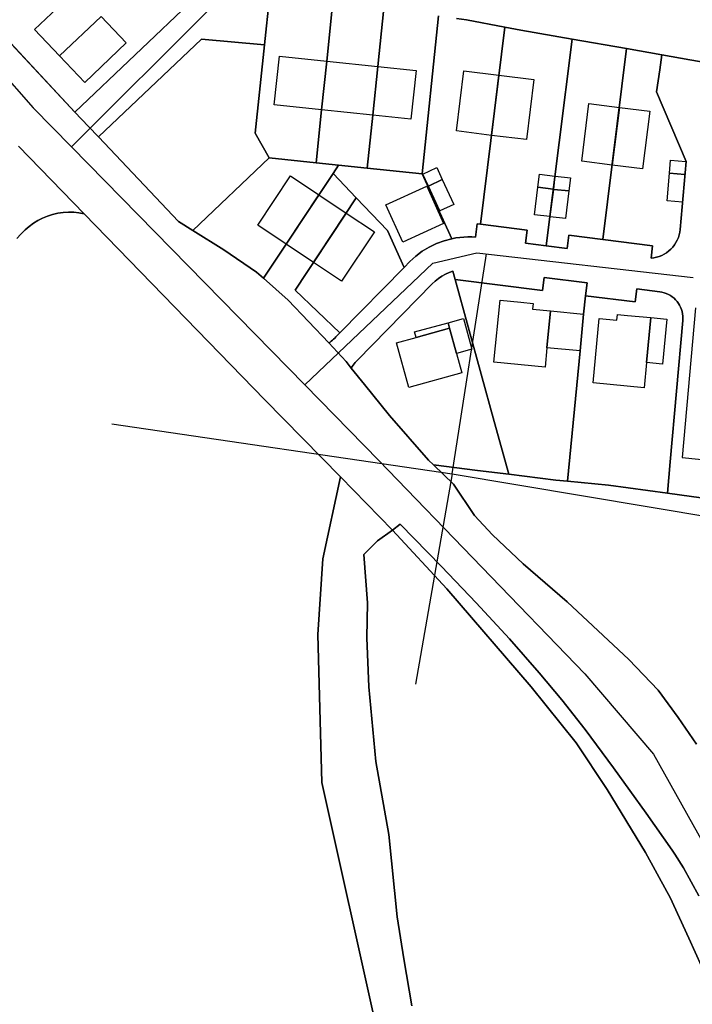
# Model space of a CAD drawing. Extents: x 577960 to 582939, y 6017202 to 6023066.
# Tile 103 of 217: x 579022 to 579150, y 6022194 to 6022381. Entities that reach past the tile are written whole.
import ezdxf

# ---------------------------------------------------------------- set-up
doc = ezdxf.new("R2010")
doc.units = 0
doc.header["$MEASUREMENT"] = 0
doc.linetypes.add('D', pattern=[0])
for name, color, linetype in [('LI__FLUR', 7, 'D'), ('LI__GEB', 7, 'Continuous'), ('LI__STRASSE', 7, 'Continuous')]:
    doc.layers.add(name, color=color, linetype=linetype)

msp = doc.modelspace()

# ---------------------------------------------------------------- linework, layer by layer
at = {"layer": 'LI__FLUR', "color": 8, "linetype": 'D', "true_color": 0x808080}
for p, q in [((579010.006, 6022387.921), (579032.966, 6022363.43)), ((579032.966, 6022363.43), (579010.006, 6022387.921)), ((579032.966, 6022363.43), (579058.247, 6022387.479)), ((579058.247, 6022387.479), (579032.966, 6022363.43)), ((579069.952, 6022386.009), (579068.922, 6022376.213)), ((579068.922, 6022376.213), (579069.952, 6022386.009)), ((579081.897, 6022384.419), (579080.717, 6022373.094)), ((579080.717, 6022373.094), (579081.897, 6022384.419)), ((579090.403, 6022372.094), (579091.543, 6022383.119)), ((579091.543, 6022383.119), (579090.403, 6022372.094)), ((579098.838, 6022351.763), (579101.922, 6022381.697)), ((579101.922, 6022381.697), (579098.838, 6022351.763)), ((579107.206, 6022380.93), (579105.361, 6022381.2)), ((579105.361, 6022381.2), (579107.206, 6022380.93)), ((579114.529, 6022379.524), (579107.206, 6022380.93)), ((579107.206, 6022380.93), (579114.529, 6022379.524)), ((579114.529, 6022379.524), (579109.875, 6022342.18)), ((579109.875, 6022342.18), (579114.529, 6022379.524)), ((579117.522, 6022378.95), (579114.529, 6022379.524)), ((579114.529, 6022379.524), (579117.522, 6022378.95)), ((579127.248, 6022377.266), (579117.522, 6022378.95)), ((579117.522, 6022378.95), (579127.248, 6022377.266)), ((579037.444, 6022358.722), (579056.947, 6022377.273)), ((579056.947, 6022377.273), (579037.444, 6022358.722)), ((579056.947, 6022377.273), (579068.922, 6022376.213)), ((579068.922, 6022376.213), (579056.947, 6022377.273)), ((579127.248, 6022377.266), (579122.367, 6022338.106)), ((579122.367, 6022338.106), (579127.248, 6022377.266)), ((579137.605, 6022375.473), (579127.248, 6022377.266)), ((579127.248, 6022377.266), (579137.605, 6022375.473)), ((579068.922, 6022376.213), (579067.172, 6022359.451)), ((579067.172, 6022359.451), (579068.922, 6022376.213)), ((579137.605, 6022375.473), (579133.095, 6022339.29)), ((579133.095, 6022339.29), (579137.605, 6022375.473)), ((579144.306, 6022374.279), (579137.605, 6022375.473)), ((579137.605, 6022375.473), (579144.306, 6022374.279)), ((579143.894, 6022371.437), (579144.306, 6022374.279)), ((579144.306, 6022374.279), (579143.894, 6022371.437)), ((579144.306, 6022374.279), (579149.599, 6022373.335)), ((579149.599, 6022373.335), (579144.306, 6022374.279)), ((579149.599, 6022373.335), (579156.916, 6022372.031)), ((579156.916, 6022372.031), (579149.599, 6022373.335)), ((579080.717, 6022373.094), (579079.757, 6022363.888)), ((579079.757, 6022363.888), (579080.717, 6022373.094)), ((579089.443, 6022362.878), (579090.403, 6022372.094)), ((579090.403, 6022372.094), (579089.443, 6022362.878)), ((579143.289, 6022367.271), (579143.894, 6022371.437)), ((579143.894, 6022371.437), (579143.289, 6022367.271)), ((579148.896, 6022354.101), (579143.289, 6022367.271)), ((579143.289, 6022367.271), (579148.896, 6022354.101)), ((579079.757, 6022363.888), (579078.717, 6022353.833)), ((579078.717, 6022353.833), (579079.757, 6022363.888)), ((579032.966, 6022363.43), (579035.515, 6022360.711)), ((579035.515, 6022360.711), (579032.966, 6022363.43)), ((579088.403, 6022352.843), (579089.443, 6022362.878)), ((579089.443, 6022362.878), (579088.403, 6022352.843)), ((579035.515, 6022360.711), (579037.444, 6022358.722)), ((579037.444, 6022358.722), (579035.515, 6022360.711)), ((579037.444, 6022358.722), (579052.627, 6022342.699)), ((579052.627, 6022342.699), (579037.444, 6022358.722)), ((579067.172, 6022359.451), (579069.771, 6022354.753)), ((579069.771, 6022354.753), (579067.172, 6022359.451)), ((579034.721, 6022344.174), (579022.264, 6022356.994)), ((579022.264, 6022356.994), (579034.721, 6022344.174)), ((579055.316, 6022341.009), (579069.771, 6022354.753)), ((579069.771, 6022354.753), (579055.316, 6022341.009)), ((579069.771, 6022354.753), (579078.717, 6022353.833)), ((579078.717, 6022353.833), (579069.771, 6022354.753)), ((579078.717, 6022353.833), (579082.969, 6022353.398)), ((579082.969, 6022353.398), (579078.717, 6022353.833)), ((579082.969, 6022353.398), (579081.914, 6022351.813)), ((579081.914, 6022351.813), (579082.969, 6022353.398)), ((579088.403, 6022352.843), (579082.969, 6022353.398)), ((579082.969, 6022353.398), (579088.403, 6022352.843)), ((579098.838, 6022351.763), (579088.403, 6022352.843)), ((579088.403, 6022352.843), (579098.838, 6022351.763)), ((579147.759, 6022341.208), (579148.896, 6022354.101)), ((579148.896, 6022354.101), (579147.759, 6022341.208)), ((579081.914, 6022351.813), (579068.696, 6022331.971)), ((579068.696, 6022331.971), (579081.914, 6022351.813)), ((579086.333, 6022347.166), (579081.914, 6022351.813)), ((579081.914, 6022351.813), (579086.333, 6022347.166)), ((579104.46, 6022339.447), (579098.838, 6022351.763)), ((579098.838, 6022351.763), (579104.46, 6022339.447)), ((579074.703, 6022329.706), (579086.333, 6022347.166)), ((579086.333, 6022347.166), (579074.703, 6022329.706)), ((579086.333, 6022347.166), (579092.225, 6022340.969)), ((579092.225, 6022340.969), (579086.333, 6022347.166)), ((579025.934, 6022342.901), (579026.835, 6022343.355)), ((579026.835, 6022343.355), (579025.934, 6022342.901)), ((579026.835, 6022343.355), (579027.77, 6022343.735)), ((579027.77, 6022343.735), (579026.835, 6022343.355)), ((579027.77, 6022343.735), (579028.732, 6022344.038)), ((579028.732, 6022344.038), (579027.77, 6022343.735)), ((579028.732, 6022344.038), (579029.715, 6022344.262)), ((579029.715, 6022344.262), (579028.732, 6022344.038)), ((579029.715, 6022344.262), (579030.712, 6022344.407)), ((579030.712, 6022344.407), (579029.715, 6022344.262)), ((579030.712, 6022344.407), (579031.718, 6022344.47)), ((579031.718, 6022344.47), (579030.712, 6022344.407)), ((579031.718, 6022344.47), (579032.726, 6022344.452)), ((579032.726, 6022344.452), (579031.718, 6022344.47)), ((579032.726, 6022344.452), (579033.729, 6022344.353)), ((579033.729, 6022344.353), (579032.726, 6022344.452)), ((579033.729, 6022344.353), (579034.721, 6022344.174)), ((579034.721, 6022344.174), (579033.729, 6022344.353)), ((579068.984, 6022308.915), (579034.721, 6022344.174)), ((579034.721, 6022344.174), (579068.984, 6022308.915)), ((579023.49, 6022341.126), (579024.256, 6022341.783)), ((579024.256, 6022341.783), (579023.49, 6022341.126)), ((579024.256, 6022341.783), (579025.072, 6022342.376)), ((579025.072, 6022342.376), (579024.256, 6022341.783)), ((579025.072, 6022342.376), (579025.934, 6022342.901)), ((579025.934, 6022342.901), (579025.072, 6022342.376)), ((579052.627, 6022342.699), (579055.316, 6022341.009)), ((579055.316, 6022341.009), (579052.627, 6022342.699)), ((579108.968, 6022339.754), (579109.279, 6022342.254)), ((579109.279, 6022342.254), (579108.968, 6022339.754)), ((579109.279, 6022342.254), (579109.875, 6022342.18)), ((579109.875, 6022342.18), (579109.279, 6022342.254)), ((579109.875, 6022342.18), (579118.706, 6022341.081)), ((579118.706, 6022341.081), (579109.875, 6022342.18)), ((579021.931, 6022339.487), (579022.692, 6022340.324)), ((579022.692, 6022340.324), (579021.931, 6022339.487)), ((579022.692, 6022340.324), (579023.49, 6022341.126)), ((579023.49, 6022341.126), (579022.692, 6022340.324)), ((579055.316, 6022341.009), (579061.204, 6022337.311)), ((579061.204, 6022337.311), (579055.316, 6022341.009)), ((579092.225, 6022340.969), (579095.4, 6022334.013)), ((579095.4, 6022334.013), (579092.225, 6022340.969)), ((579104.46, 6022339.447), (579105.204, 6022339.587)), ((579105.204, 6022339.587), (579104.46, 6022339.447)), ((579105.204, 6022339.587), (579105.954, 6022339.692)), ((579105.954, 6022339.692), (579105.204, 6022339.587)), ((579105.954, 6022339.692), (579106.708, 6022339.761)), ((579106.708, 6022339.761), (579105.954, 6022339.692)), ((579106.708, 6022339.761), (579107.461, 6022339.794)), ((579107.461, 6022339.794), (579106.708, 6022339.761)), ((579107.461, 6022339.794), (579108.215, 6022339.792)), ((579108.215, 6022339.792), (579107.461, 6022339.794)), ((579108.215, 6022339.792), (579108.968, 6022339.754)), ((579108.968, 6022339.754), (579108.215, 6022339.792)), ((579118.706, 6022341.081), (579118.398, 6022338.6)), ((579118.398, 6022338.6), (579118.706, 6022341.081)), ((579126.336, 6022337.612), (579126.645, 6022340.093)), ((579126.645, 6022340.093), (579126.336, 6022337.612)), ((579126.645, 6022340.093), (579133.095, 6022339.29)), ((579133.095, 6022339.29), (579126.645, 6022340.093)), ((579147.212, 6022339.181), (579147.416, 6022339.668)), ((579147.416, 6022339.668), (579147.212, 6022339.181)), ((579147.416, 6022339.668), (579147.575, 6022340.171)), ((579147.575, 6022340.171), (579147.416, 6022339.668)), ((579147.575, 6022340.171), (579147.69, 6022340.685)), ((579147.69, 6022340.685), (579147.575, 6022340.171)), ((579147.69, 6022340.685), (579147.759, 6022341.208)), ((579147.759, 6022341.208), (579147.69, 6022340.685)), ((579098.85, 6022337.066), (579100.161, 6022337.861)), ((579100.161, 6022337.861), (579098.85, 6022337.066)), ((579100.161, 6022337.861), (579101.541, 6022338.526)), ((579101.541, 6022338.526), (579100.161, 6022337.861)), ((579101.541, 6022338.526), (579102.978, 6022339.057)), ((579102.978, 6022339.057), (579101.541, 6022338.526)), ((579102.978, 6022339.057), (579104.46, 6022339.447)), ((579104.46, 6022339.447), (579102.978, 6022339.057)), ((579118.398, 6022338.6), (579122.367, 6022338.106)), ((579122.367, 6022338.106), (579118.398, 6022338.6)), ((579122.367, 6022338.106), (579126.336, 6022337.612)), ((579126.336, 6022337.612), (579122.367, 6022338.106)), ((579133.095, 6022339.29), (579142.523, 6022338.116)), ((579142.523, 6022338.116), (579133.095, 6022339.29)), ((579142.523, 6022338.116), (579142.228, 6022335.751)), ((579142.228, 6022335.751), (579142.523, 6022338.116)), ((579146.001, 6022337.467), (579146.359, 6022337.854)), ((579146.359, 6022337.854), (579146.001, 6022337.467)), ((579146.359, 6022337.854), (579146.682, 6022338.271)), ((579146.682, 6022338.271), (579146.359, 6022337.854)), ((579146.682, 6022338.271), (579146.967, 6022338.714)), ((579146.967, 6022338.714), (579146.682, 6022338.271)), ((579146.967, 6022338.714), (579147.212, 6022339.181)), ((579147.212, 6022339.181), (579146.967, 6022338.714)), ((579061.204, 6022337.311), (579067.422, 6022333.104)), ((579067.422, 6022333.104), (579061.204, 6022337.311)), ((579096.487, 6022335.12), (579097.622, 6022336.15)), ((579097.622, 6022336.15), (579096.487, 6022335.12)), ((579097.622, 6022336.15), (579098.85, 6022337.066)), ((579098.85, 6022337.066), (579097.622, 6022336.15)), ((579142.753, 6022335.813), (579143.271, 6022335.922)), ((579143.271, 6022335.922), (579142.753, 6022335.813)), ((579143.271, 6022335.922), (579143.777, 6022336.075)), ((579143.777, 6022336.075), (579143.271, 6022335.922)), ((579143.777, 6022336.075), (579144.267, 6022336.273)), ((579144.267, 6022336.273), (579143.777, 6022336.075)), ((579144.267, 6022336.273), (579144.739, 6022336.513)), ((579144.739, 6022336.513), (579144.267, 6022336.273)), ((579144.739, 6022336.513), (579145.187, 6022336.793)), ((579145.187, 6022336.793), (579144.739, 6022336.513)), ((579145.187, 6022336.793), (579145.609, 6022337.112)), ((579145.609, 6022337.112), (579145.187, 6022336.793)), ((579145.609, 6022337.112), (579146.001, 6022337.467)), ((579146.001, 6022337.467), (579145.609, 6022337.112)), ((579083.229, 6022321.614), (579095.4, 6022334.013)), ((579095.4, 6022334.013), (579083.229, 6022321.614)), ((579095.4, 6022334.013), (579096.487, 6022335.12)), ((579096.487, 6022335.12), (579095.4, 6022334.013)), ((579142.228, 6022335.751), (579142.753, 6022335.813)), ((579142.753, 6022335.813), (579142.228, 6022335.751)), ((579067.422, 6022333.104), (579068.696, 6022331.971)), ((579068.696, 6022331.971), (579067.422, 6022333.104)), ((579102.547, 6022332.312), (579101.903, 6022331.88)), ((579101.903, 6022331.88), (579102.547, 6022332.312)), ((579103.224, 6022332.694), (579102.547, 6022332.312)), ((579102.547, 6022332.312), (579103.224, 6022332.694)), ((579103.93, 6022333.022), (579103.224, 6022332.694)), ((579103.224, 6022332.694), (579103.93, 6022333.022)), ((579104.658, 6022333.294), (579103.93, 6022333.022)), ((579103.93, 6022333.022), (579104.658, 6022333.294)), ((579105.099, 6022331.69), (579104.658, 6022333.294)), ((579104.658, 6022333.294), (579105.099, 6022331.69)), ((579068.696, 6022331.971), (579073.376, 6022327.812)), ((579073.376, 6022327.812), (579068.696, 6022331.971)), ((579100.726, 6022330.874), (579086.573, 6022316.446)), ((579086.573, 6022316.446), (579100.726, 6022330.874)), ((579101.295, 6022331.4), (579100.726, 6022330.874)), ((579100.726, 6022330.874), (579101.295, 6022331.4)), ((579101.903, 6022331.88), (579101.295, 6022331.4)), ((579101.295, 6022331.4), (579101.903, 6022331.88)), ((579121.649, 6022329.63), (579105.099, 6022331.69)), ((579112.501, 6022304.782), (579105.099, 6022331.69)), ((579105.099, 6022331.69), (579121.649, 6022329.63)), ((579105.099, 6022331.69), (579112.501, 6022304.782)), ((579121.958, 6022332.11), (579121.649, 6022329.63)), ((579121.649, 6022329.63), (579121.958, 6022332.11)), ((579130.099, 6022331.097), (579121.958, 6022332.11)), ((579121.958, 6022332.11), (579130.099, 6022331.097)), ((579129.79, 6022328.618), (579130.099, 6022331.097)), ((579130.099, 6022331.097), (579129.79, 6022328.618)), ((579083.229, 6022321.614), (579074.703, 6022329.706)), ((579074.703, 6022329.706), (579083.229, 6022321.614)), ((579129.79, 6022328.618), (579129.449, 6022325.121)), ((579129.449, 6022325.121), (579129.79, 6022328.618)), ((579139.218, 6022327.444), (579129.79, 6022328.618)), ((579129.79, 6022328.618), (579139.218, 6022327.444)), ((579139.527, 6022329.923), (579139.218, 6022327.444)), ((579139.218, 6022327.444), (579139.527, 6022329.923)), ((579143.885, 6022329.381), (579139.527, 6022329.923)), ((579139.527, 6022329.923), (579143.885, 6022329.381)), ((579144.309, 6022329.31), (579143.885, 6022329.381)), ((579143.885, 6022329.381), (579144.309, 6022329.31)), ((579144.726, 6022329.202), (579144.309, 6022329.31)), ((579144.309, 6022329.31), (579144.726, 6022329.202)), ((579145.131, 6022329.059), (579144.726, 6022329.202)), ((579144.726, 6022329.202), (579145.131, 6022329.059)), ((579145.523, 6022328.882), (579145.131, 6022329.059)), ((579145.131, 6022329.059), (579145.523, 6022328.882)), ((579145.898, 6022328.672), (579145.523, 6022328.882)), ((579145.523, 6022328.882), (579145.898, 6022328.672)), ((579146.254, 6022328.43), (579145.898, 6022328.672)), ((579145.898, 6022328.672), (579146.254, 6022328.43)), ((579146.588, 6022328.159), (579146.254, 6022328.43)), ((579146.254, 6022328.43), (579146.588, 6022328.159)), ((579073.376, 6022327.812), (579081.112, 6022319.692)), ((579081.112, 6022319.692), (579073.376, 6022327.812)), ((579146.897, 6022327.86), (579146.588, 6022328.159)), ((579146.588, 6022328.159), (579146.897, 6022327.86)), ((579147.179, 6022327.535), (579146.897, 6022327.86)), ((579146.897, 6022327.86), (579147.179, 6022327.535)), ((579147.432, 6022327.188), (579147.179, 6022327.535)), ((579147.179, 6022327.535), (579147.432, 6022327.188)), ((579147.654, 6022326.82), (579147.432, 6022327.188)), ((579147.432, 6022327.188), (579147.654, 6022326.82)), ((579147.844, 6022326.434), (579147.654, 6022326.82)), ((579147.654, 6022326.82), (579147.844, 6022326.434)), ((579129.449, 6022325.121), (579128.772, 6022318.165)), ((579128.772, 6022318.165), (579129.449, 6022325.121)), ((579148, 6022326.034), (579147.844, 6022326.434)), ((579147.844, 6022326.434), (579148, 6022326.034)), ((579148.121, 6022325.622), (579148, 6022326.034)), ((579148, 6022326.034), (579148.121, 6022325.622)), ((579148.207, 6022325.201), (579148.121, 6022325.622)), ((579148.121, 6022325.622), (579148.207, 6022325.201)), ((579148.255, 6022324.774), (579148.207, 6022325.201)), ((579148.207, 6022325.201), (579148.255, 6022324.774)), ((579148.267, 6022324.344), (579148.255, 6022324.774)), ((579148.255, 6022324.774), (579148.267, 6022324.344)), ((579145.88, 6022297.134), (579148.242, 6022323.915)), ((579148.242, 6022323.915), (579145.88, 6022297.134)), ((579148.242, 6022323.915), (579148.267, 6022324.344)), ((579148.267, 6022324.344), (579148.242, 6022323.915)), ((579082.444, 6022320.815), (579083.229, 6022321.614)), ((579083.229, 6022321.614), (579082.444, 6022320.815)), ((579081.112, 6022319.692), (579081.352, 6022319.855)), ((579081.352, 6022319.855), (579081.112, 6022319.692)), ((579084.38, 6022316.158), (579081.112, 6022319.692)), ((579081.112, 6022319.692), (579084.38, 6022316.158)), ((579081.352, 6022319.855), (579081.586, 6022320.028)), ((579081.586, 6022320.028), (579081.352, 6022319.855)), ((579081.586, 6022320.028), (579081.812, 6022320.211)), ((579081.812, 6022320.211), (579081.586, 6022320.028)), ((579081.812, 6022320.211), (579082.031, 6022320.403)), ((579082.031, 6022320.403), (579081.812, 6022320.211)), ((579082.031, 6022320.403), (579082.242, 6022320.605)), ((579082.242, 6022320.605), (579082.031, 6022320.403)), ((579082.242, 6022320.605), (579082.444, 6022320.815)), ((579082.444, 6022320.815), (579082.242, 6022320.605)), ((579128.772, 6022318.165), (579126.364, 6022293.451)), ((579126.364, 6022293.451), (579128.772, 6022318.165)), ((579085.367, 6022314.915), (579084.38, 6022316.158)), ((579084.38, 6022316.158), (579085.367, 6022314.915)), ((579085.722, 6022315.464), (579085.538, 6022315.194)), ((579085.538, 6022315.194), (579085.722, 6022315.464)), ((579085.919, 6022315.726), (579085.722, 6022315.464)), ((579085.722, 6022315.464), (579085.919, 6022315.726)), ((579086.126, 6022315.976), (579085.919, 6022315.726)), ((579085.919, 6022315.726), (579086.126, 6022315.976)), ((579086.344, 6022316.216), (579086.126, 6022315.976)), ((579086.126, 6022315.976), (579086.344, 6022316.216)), ((579086.573, 6022316.446), (579086.344, 6022316.216)), ((579086.344, 6022316.216), (579086.573, 6022316.446)), ((579085.538, 6022315.194), (579085.367, 6022314.915)), ((579085.367, 6022314.915), (579085.538, 6022315.194)), ((579085.367, 6022314.915), (579087.852, 6022311.784)), ((579087.852, 6022311.784), (579085.367, 6022314.915)), ((579087.852, 6022311.784), (579092.651, 6022305.897)), ((579092.651, 6022305.897), (579087.852, 6022311.784)), ((579083.315, 6022294.289), (579068.984, 6022308.915)), ((579068.984, 6022308.915), (579083.315, 6022294.289)), ((579092.651, 6022305.897), (579100.004, 6022297.484)), ((579100.004, 6022297.484), (579092.651, 6022305.897)), ((579115.252, 6022294.779), (579112.501, 6022304.782)), ((579112.501, 6022304.782), (579115.252, 6022294.779)), ((579100.004, 6022297.484), (579100.952, 6022296.581)), ((579100.952, 6022296.581), (579100.004, 6022297.484)), ((579145.356, 6022291.187), (579145.88, 6022297.134)), ((579145.88, 6022297.134), (579145.356, 6022291.187)), ((579100.952, 6022296.581), (579104.775, 6022292.939)), ((579109.301, 6022295.529), (579100.952, 6022296.581)), ((579104.775, 6022292.939), (579100.952, 6022296.581)), ((579100.952, 6022296.581), (579109.301, 6022295.529)), ((579115.252, 6022294.779), (579109.301, 6022295.529)), ((579109.301, 6022295.529), (579115.252, 6022294.779)), ((579079.983, 6022278.725), (579083.315, 6022294.289)), ((579083.315, 6022294.289), (579079.983, 6022278.725)), ((579093.216, 6022284.183), (579083.315, 6022294.289)), ((579083.315, 6022294.289), (579093.216, 6022284.183)), ((579104.775, 6022292.939), (579108.773, 6022286.991)), ((579108.773, 6022286.991), (579104.775, 6022292.939)), ((579124.194, 6022293.652), (579115.252, 6022294.779)), ((579115.252, 6022294.779), (579124.194, 6022293.652)), ((579126.364, 6022293.451), (579124.194, 6022293.652)), ((579124.194, 6022293.652), (579126.364, 6022293.451)), ((579134.179, 6022292.728), (579126.364, 6022293.451)), ((579126.364, 6022293.451), (579134.179, 6022292.728)), ((579145.356, 6022291.187), (579134.179, 6022292.728)), ((579134.179, 6022292.728), (579145.356, 6022291.187)), ((579153.997, 6022289.995), (579145.356, 6022291.187)), ((579145.356, 6022291.187), (579153.997, 6022289.995)), ((579108.773, 6022286.991), (579112.151, 6022283.273)), ((579112.151, 6022283.273), (579108.773, 6022286.991)), ((579090.319, 6022282.171), (579093.216, 6022284.183)), ((579093.216, 6022284.183), (579090.319, 6022282.171)), ((579093.216, 6022284.183), (579094.658, 6022285.322)), ((579094.658, 6022285.322), (579093.216, 6022284.183)), ((579103.524, 6022273.068), (579093.216, 6022284.183)), ((579093.216, 6022284.183), (579103.524, 6022273.068)), ((579094.658, 6022285.322), (579102.475, 6022277.296)), ((579102.475, 6022277.296), (579094.658, 6022285.322)), ((579087.774, 6022279.564), (579090.319, 6022282.171)), ((579090.319, 6022282.171), (579087.774, 6022279.564)), ((579112.151, 6022283.273), (579117.999, 6022277.785)), ((579117.999, 6022277.785), (579112.151, 6022283.273)), ((579079.016, 6022264.411), (579079.983, 6022278.725)), ((579079.983, 6022278.725), (579079.016, 6022264.411)), ((579088.427, 6022270.428), (579087.774, 6022279.564)), ((579087.774, 6022279.564), (579088.427, 6022270.428)), ((579102.475, 6022277.296), (579109.032, 6022270.438)), ((579109.032, 6022270.438), (579102.475, 6022277.296)), ((579117.999, 6022277.785), (579126.355, 6022270.608)), ((579126.355, 6022270.608), (579117.999, 6022277.785)), ((579119.507, 6022254.515), (579103.524, 6022273.068)), ((579103.524, 6022273.068), (579119.507, 6022254.515)), ((579126.355, 6022270.608), (579138.02, 6022259.662)), ((579138.02, 6022259.662), (579126.355, 6022270.608)), ((579088.322, 6022263.767), (579088.427, 6022270.428)), ((579088.427, 6022270.428), (579088.322, 6022263.767)), ((579109.032, 6022270.438), (579115.369, 6022263.581)), ((579115.369, 6022263.581), (579109.032, 6022270.438)), ((579079.786, 6022236.366), (579079.016, 6022264.411)), ((579079.016, 6022264.411), (579079.786, 6022236.366)), ((579088.733, 6022254.486), (579088.322, 6022263.767)), ((579088.322, 6022263.767), (579088.733, 6022254.486)), ((579115.369, 6022263.581), (579121.037, 6022257.174)), ((579121.037, 6022257.174), (579115.369, 6022263.581)), ((579138.02, 6022259.662), (579143.568, 6022253.884)), ((579143.568, 6022253.884), (579138.02, 6022259.662)), ((579121.037, 6022257.174), (579125.325, 6022252.046)), ((579125.325, 6022252.046), (579121.037, 6022257.174)), ((579090.031, 6022240.345), (579088.733, 6022254.486)), ((579088.733, 6022254.486), (579090.031, 6022240.345)), ((579128.024, 6022243.86), (579119.507, 6022254.515)), ((579119.507, 6022254.515), (579128.024, 6022243.86)), ((579143.568, 6022253.884), (579147.356, 6022248.687)), ((579147.356, 6022248.687), (579143.568, 6022253.884)), ((579125.325, 6022252.046), (579129.753, 6022246.398)), ((579129.753, 6022246.398), (579125.325, 6022252.046)), ((579147.356, 6022248.687), (579150.824, 6022243.599)), ((579150.824, 6022243.599), (579147.356, 6022248.687)), ((579129.753, 6022246.398), (579135.141, 6022239.111)), ((579135.141, 6022239.111), (579129.753, 6022246.398)), ((579133.881, 6022235.043), (579128.024, 6022243.86)), ((579128.024, 6022243.86), (579133.881, 6022235.043)), ((579092.495, 6022226.499), (579090.031, 6022240.345)), ((579090.031, 6022240.345), (579092.495, 6022226.499)), ((579135.141, 6022239.111), (579141.318, 6022230.515)), ((579141.318, 6022230.515), (579135.141, 6022239.111)), ((579095.857, 6022164.028), (579079.786, 6022236.366)), ((579079.786, 6022236.366), (579095.857, 6022164.028)), ((579141.168, 6022223.088), (579133.881, 6022235.043)), ((579133.881, 6022235.043), (579141.168, 6022223.088)), ((579141.318, 6022230.515), (579146.236, 6022223.548)), ((579146.236, 6022223.548), (579141.318, 6022230.515)), ((579094.063, 6022210.876), (579092.495, 6022226.499)), ((579092.495, 6022226.499), (579094.063, 6022210.876)), ((579145.25, 6022215.681), (579141.168, 6022223.088)), ((579141.168, 6022223.088), (579145.25, 6022215.681)), ((579146.236, 6022223.548), (579146.722, 6022222.796)), ((579146.722, 6022222.796), (579146.236, 6022223.548)), ((579146.722, 6022222.796), (579148.415, 6022220.179)), ((579148.415, 6022220.179), (579146.722, 6022222.796)), ((579148.415, 6022220.179), (579151.303, 6022214.891)), ((579151.303, 6022214.891), (579148.415, 6022220.179)), ((579145.856, 6022214.582), (579145.25, 6022215.681)), ((579145.25, 6022215.681), (579145.856, 6022214.582)), ((579149.424, 6022206.815), (579145.856, 6022214.582)), ((579145.856, 6022214.582), (579149.424, 6022206.815)), ((579095.346, 6022202.932), (579094.063, 6022210.876)), ((579094.063, 6022210.876), (579095.346, 6022202.932)), ((579154.202, 6022196.2), (579149.424, 6022206.815)), ((579149.424, 6022206.815), (579154.202, 6022196.2)), ((579096.875, 6022194.017), (579095.346, 6022202.932)), ((579095.346, 6022202.932), (579096.875, 6022194.017))]:
    msp.add_line(p, q, dxfattribs=at)
at = {"layer": 'LI__GEB', "color": 5, "linetype": 'D', "true_color": 0x0000ff}
for p, q in [((579025.297, 6022379.101), (579033.184, 6022386.579)), ((579037.94, 6022381.573), (579030.061, 6022374.086)), ((579030.061, 6022374.086), (579037.94, 6022381.573)), ((579037.94, 6022381.573), (579042.702, 6022376.559)), ((579030.061, 6022374.086), (579025.297, 6022379.101)), ((579042.702, 6022376.559), (579034.832, 6022369.063)), ((579034.832, 6022369.063), (579030.061, 6022374.086)), ((579070.751, 6022364.818), (579071.731, 6022374.024)), ((579071.731, 6022374.024), (579080.717, 6022373.094)), ((579079.757, 6022363.888), (579080.717, 6022373.094)), ((579080.717, 6022373.094), (579079.757, 6022363.888)), ((579080.717, 6022373.094), (579090.403, 6022372.094)), ((579090.403, 6022372.094), (579089.443, 6022362.878)), ((579089.443, 6022362.878), (579090.403, 6022372.094)), ((579090.403, 6022372.094), (579097.66, 6022371.344)), ((579097.66, 6022371.344), (579096.7, 6022362.128)), ((579105.313, 6022359.86), (579106.701, 6022371.292)), ((579106.701, 6022371.292), (579113.348, 6022370.47)), ((579113.348, 6022370.47), (579111.965, 6022359.034)), ((579111.965, 6022359.034), (579113.348, 6022370.47)), ((579113.348, 6022370.47), (579120.015, 6022369.646)), ((579120.015, 6022369.646), (579118.609, 6022358.23)), ((579079.757, 6022363.888), (579070.751, 6022364.818)), ((579089.443, 6022362.878), (579079.757, 6022363.888)), ((579129.082, 6022354.129), (579130.437, 6022365.058)), ((579130.437, 6022365.058), (579136.241, 6022364.343)), ((579134.862, 6022353.391), (579136.241, 6022364.343)), ((579136.241, 6022364.343), (579134.862, 6022353.391)), ((579136.241, 6022364.343), (579142.006, 6022363.632)), ((579096.7, 6022362.128), (579089.443, 6022362.878)), ((579142.006, 6022363.632), (579140.639, 6022352.671)), ((579111.965, 6022359.034), (579105.313, 6022359.86)), ((579118.609, 6022358.23), (579111.965, 6022359.034)), ((579098.943, 6022351.702), (579101.592, 6022352.953)), ((579101.592, 6022352.953), (579102.624, 6022350.686)), ((579134.862, 6022353.391), (579129.082, 6022354.129)), ((579140.639, 6022352.671), (579134.862, 6022353.391)), ((579145.746, 6022351.839), (579145.951, 6022354.318)), ((579145.951, 6022354.318), (579148.841, 6022354.085)), ((579148.841, 6022354.085), (579148.623, 6022351.585)), ((579067.646, 6022341.994), (579073.857, 6022351.358)), ((579073.857, 6022351.358), (579079.225, 6022347.777)), ((579099.992, 6022349.422), (579098.943, 6022351.702)), ((579120.777, 6022349.198), (579121.085, 6022351.663)), ((579121.085, 6022351.663), (579123.974, 6022351.323)), ((579123.974, 6022351.323), (579123.662, 6022348.843)), ((579123.769, 6022348.779), (579124.068, 6022351.27)), ((579124.068, 6022351.27), (579126.95, 6022350.958)), ((579126.95, 6022350.958), (579126.641, 6022348.486)), ((579148.623, 6022351.585), (579145.746, 6022351.839)), ((579102.624, 6022350.686), (579099.992, 6022349.422)), ((579123.662, 6022348.843), (579120.777, 6022349.198)), ((579079.225, 6022347.777), (579072.997, 6022338.428)), ((579072.997, 6022338.428), (579079.225, 6022347.777)), ((579079.225, 6022347.777), (579084.428, 6022344.307)), ((579126.641, 6022348.486), (579123.769, 6022348.779)), ((579078.202, 6022334.959), (579084.428, 6022344.307)), ((579084.428, 6022344.307), (579078.202, 6022334.959)), ((579084.428, 6022344.307), (579089.774, 6022340.74)), ((579072.997, 6022338.428), (579067.646, 6022341.994)), ((579089.774, 6022340.74), (579083.549, 6022331.396)), ((579078.202, 6022334.959), (579072.997, 6022338.428)), ((579083.549, 6022331.396), (579078.202, 6022334.959)), ((579112.439, 6022316.022), (579113.59, 6022327.807)), ((579113.59, 6022327.807), (579117.538, 6022327.41)), ((579117.538, 6022327.41), (579119.896, 6022327.182)), ((579119.896, 6022327.182), (579119.779, 6022326.084)), ((579119.779, 6022326.084), (579123.167, 6022325.739)), ((579123.167, 6022325.739), (579122.498, 6022318.782)), ((579122.498, 6022318.782), (579123.167, 6022325.739)), ((579123.167, 6022325.739), (579129.449, 6022325.121)), ((579129.449, 6022325.121), (579128.772, 6022318.165)), ((579135.776, 6022323.976), (579135.878, 6022325.081)), ((579135.878, 6022325.081), (579137.795, 6022324.897)), ((579137.795, 6022324.897), (579142.2, 6022324.485)), ((579103.745, 6022323.492), (579106.652, 6022324.291)), ((579104.027, 6022322.486), (579103.745, 6022323.492)), ((579106.652, 6022324.291), (579108.263, 6022318.493)), ((579131.232, 6022312.127), (579132.415, 6022324.306)), ((579132.415, 6022324.306), (579135.776, 6022323.976)), ((579142.2, 6022324.485), (579141.377, 6022315.948)), ((579141.377, 6022315.948), (579142.2, 6022324.485)), ((579142.2, 6022324.485), (579145.24, 6022324.191)), ((579145.24, 6022324.191), (579144.392, 6022315.657)), ((579097.667, 6022320.731), (579104.027, 6022322.486)), ((579105.329, 6022317.7), (579104.027, 6022322.486)), ((579104.027, 6022322.486), (579105.329, 6022317.7)), ((579093.948, 6022319.705), (579097.667, 6022320.731)), ((579096.266, 6022311.249), (579093.948, 6022319.705)), ((579108.263, 6022318.493), (579105.329, 6022317.7)), ((579105.329, 6022317.7), (579106.332, 6022314.005)), ((579122.498, 6022318.782), (579122.135, 6022315.07)), ((579128.772, 6022318.165), (579122.498, 6022318.782)), ((579122.135, 6022315.07), (579112.439, 6022316.022)), ((579141.377, 6022315.948), (579140.918, 6022311.184)), ((579144.392, 6022315.657), (579141.377, 6022315.948)), ((579106.332, 6022314.005), (579096.266, 6022311.249)), ((579140.918, 6022311.184), (579131.232, 6022312.127))]:
    msp.add_line(p, q, dxfattribs=at)
at = {"layer": 'LI__GEB', "color": 5, "linetype": 'D', "true_color": 0x0100ff}
for p, q in [((579145.301, 6022346.614), (579145.746, 6022351.839)), ((579145.746, 6022351.839), (579148.623, 6022351.585)), ((579148.623, 6022351.585), (579148.182, 6022346.355)), ((579091.959, 6022345.85), (579099.691, 6022349.398)), ((579099.691, 6022349.398), (579102.879, 6022342.326)), ((579099.992, 6022349.422), (579102.624, 6022350.686)), ((579102.164, 6022344.7), (579099.992, 6022349.422)), ((579102.624, 6022350.686), (579104.798, 6022345.906)), ((579120.146, 6022343.99), (579120.777, 6022349.198)), ((579120.777, 6022349.198), (579123.662, 6022348.843)), ((579123.662, 6022348.843), (579123.006, 6022343.636)), ((579123.121, 6022343.567), (579123.769, 6022348.779)), ((579123.769, 6022348.779), (579126.641, 6022348.486)), ((579126.641, 6022348.486), (579125.987, 6022343.288)), ((579095.152, 6022338.793), (579091.959, 6022345.85)), ((579104.798, 6022345.906), (579102.164, 6022344.7)), ((579148.182, 6022346.355), (579145.301, 6022346.614)), ((579123.006, 6022343.636), (579120.146, 6022343.99)), ((579125.987, 6022343.288), (579123.121, 6022343.567)), ((579102.879, 6022342.326), (579095.152, 6022338.793)), ((579097.383, 6022321.762), (579103.745, 6022323.492)), ((579103.745, 6022323.492), (579104.027, 6022322.486)), ((579097.667, 6022320.731), (579097.383, 6022321.762)), ((579104.027, 6022322.486), (579097.667, 6022320.731))]:
    msp.add_line(p, q, dxfattribs=at)
at = {"layer": 'LI__STRASSE', "color": 251, "linetype": 'D', "true_color": 0x656464}
for p, q in [((579006.568, 6022385.182), (579025.049, 6022364.25)), ((579032.318, 6022356.837), (579058.682, 6022383.166)), ((579025.049, 6022364.25), (579032.318, 6022356.837)), ((579032.318, 6022356.837), (579076.565, 6022311.712)), ((579100.864, 6022334.797), (579109.164, 6022336.759)), ((579109.164, 6022336.759), (579150.207, 6022332.064)), ((579076.565, 6022311.712), (579100.864, 6022334.797)), ((579150.655, 6022326.361), (579148.131, 6022297.981)), ((579076.565, 6022311.712), (579090.597, 6022297.401)), ((579090.597, 6022297.401), (579129.683, 6022256.983)), ((579148.131, 6022297.981), (579180.018, 6022294.574)), ((579129.683, 6022256.983), (579142.678, 6022241.7)), ((579142.678, 6022241.7), (579159.15, 6022212.232))]:
    msp.add_line(p, q, dxfattribs=at)
at = {"layer": 'LI__STRASSE', "color": 251, "linetype": 'D', "true_color": 0x646464}
for p, q in [((579104.53, 6022294.867), (579111.042, 6022336.567)), ((579039.952, 6022304.318), (579104.53, 6022294.867)), ((579104.53, 6022294.867), (579097.565, 6022254.969)), ((579104.53, 6022294.867), (579167.709, 6022284.251))]:
    msp.add_line(p, q, dxfattribs=at)

doc.saveas('drawing.dxf')
